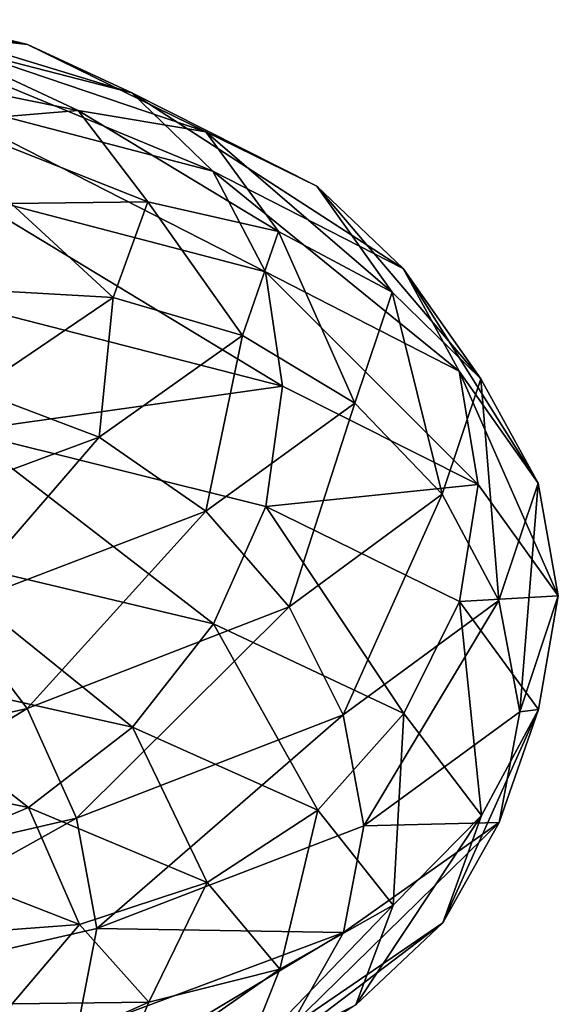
# Model space of a CAD drawing. Header units: metres. Extents: x -109 to 109, y -432 to 89.
# Tile 234 of 256: x 16 to 19, y -130 to -124. Entities that reach past the tile are written whole.
import ezdxf

# ---------------------------------------------------------------- set-up
doc = ezdxf.new("R2010")
doc.units = ezdxf.units.M
doc.layers.add('solid_506360_24502164_01', color=7, linetype='CONTINUOUS')

msp = doc.modelspace()

# ---------------------------------------------------------------- linework, layer by layer
at = {"layer": 'solid_506360_24502164_01'}
for points in [[(13.720885, -123.920593, 965.011353), (14.341173, -123.958328, 965.480225), (15.93978, -124.352982, 962.548584)], [(15.250349, -124.27494, 962.197021), (13.720885, -123.920593, 965.011353), (15.93978, -124.352982, 962.548584)], [(14.341173, -123.958328, 965.480225), (14.880011, -124.203278, 965.966858), (16.538681, -124.629486, 962.932739)], [(15.93978, -124.352982, 962.548584), (14.341173, -123.958328, 965.480225), (16.538681, -124.629486, 962.932739)], [(14.880011, -124.203278, 965.966858), (15.299235, -124.633415, 966.434021), (17.004639, -125.080154, 963.319519)], [(16.538681, -124.629486, 962.932739), (14.880011, -124.203278, 965.966858), (17.004639, -125.080154, 963.319519)], [(14.530426, -124.387627, 961.903809), (15.250349, -124.27494, 962.197021), (16.231333, -124.732307, 959.164063)], [(15.250349, -124.27494, 962.197021), (15.93978, -124.352982, 962.548584), (16.965111, -124.855049, 959.388367)], [(16.231333, -124.732307, 959.164063), (15.250349, -124.27494, 962.197021), (16.965111, -124.855049, 959.388367)], [(15.93978, -124.352982, 962.548584), (16.538681, -124.629486, 962.932739), (17.602537, -125.166687, 959.661438)], [(16.965111, -124.855049, 959.388367), (15.93978, -124.352982, 962.548584), (17.602537, -125.166687, 959.661438)], [(15.465099, -124.795135, 959.003235), (14.530426, -124.387627, 961.903809), (16.231333, -124.732307, 959.164063)], [(15.299235, -124.633415, 966.434021), (15.570992, -125.204224, 966.843445), (17.306686, -125.659378, 963.676147)], [(17.004639, -125.080154, 963.319519), (15.299235, -124.633415, 966.434021), (17.306686, -125.659378, 963.676147)], [(16.538681, -124.629486, 962.932739), (17.004639, -125.080154, 963.319519), (18.098467, -125.640327, 959.960938)], [(17.602537, -125.166687, 959.661438), (16.538681, -124.629486, 962.932739), (18.098467, -125.640327, 959.960938)], [(15.465099, -124.795135, 959.003235), (16.231333, -124.732307, 959.164063), (16.630289, -125.256012, 956.013367)], [(16.231333, -124.732307, 959.164063), (16.965111, -124.855049, 959.388367), (17.382103, -125.426308, 956.105164)], [(16.630289, -125.256012, 956.013367), (16.231333, -124.732307, 959.164063), (17.382103, -125.426308, 956.105164)], [(15.845222, -125.265884, 955.990356), (15.465099, -124.795135, 959.003235), (16.630289, -125.256012, 956.013367)], [(16.965111, -124.855049, 959.388367), (17.602537, -125.166687, 959.661438), (18.035196, -125.775391, 956.262329)], [(17.382103, -125.426308, 956.105164), (16.965111, -124.855049, 959.388367), (18.035196, -125.775391, 956.262329)], [(17.004639, -125.080154, 963.319519), (17.306686, -125.659378, 963.676147), (18.419943, -126.229172, 960.260071)], [(18.098467, -125.640327, 959.960938), (17.004639, -125.080154, 963.319519), (18.419943, -126.229172, 960.260071)], [(17.602537, -125.166687, 959.661438), (18.098467, -125.640327, 959.960938), (18.543316, -126.273643, 956.470764)], [(18.035196, -125.775391, 956.262329), (17.602537, -125.166687, 959.661438), (18.543316, -126.273643, 956.470764)], [(15.570992, -125.204224, 966.843445), (15.650784, -125.866089, 967.181885), (17.403696, -126.316177, 963.993713)], [(17.306686, -125.659378, 963.676147), (15.570992, -125.204224, 966.843445), (17.403696, -126.316177, 963.993713)], [(15.656022, -125.76165, 952.965942), (15.845222, -125.265884, 955.990356), (16.431715, -125.805923, 952.850708)], [(15.845222, -125.265884, 955.990356), (16.630289, -125.256012, 956.013367), (16.431715, -125.805923, 952.850708)], [(16.431715, -125.805923, 952.850708), (16.630289, -125.256012, 956.013367), (17.174553, -126.02491, 952.809448)], [(16.630289, -125.256012, 956.013367), (17.382103, -125.426308, 956.105164), (17.174553, -126.02491, 952.809448)], [(17.174553, -126.02491, 952.809448), (17.382103, -125.426308, 956.105164), (17.819847, -126.412422, 952.850281)], [(17.382103, -125.426308, 956.105164), (18.035196, -125.775391, 956.262329), (17.819847, -126.412422, 952.850281)], [(17.306686, -125.659378, 963.676147), (17.403696, -126.316177, 963.993713), (18.527864, -126.880089, 960.560181)], [(18.419943, -126.229172, 960.260071), (17.306686, -125.659378, 963.676147), (18.527864, -126.880089, 960.560181)], [(18.098467, -125.640327, 959.960938), (18.419943, -126.229172, 960.260071), (18.872694, -126.872963, 956.7099)], [(18.543316, -126.273643, 956.470764), (18.098467, -125.640327, 959.960938), (18.872694, -126.872963, 956.7099)], [(15.656022, -125.76165, 952.965942), (16.431715, -125.805923, 952.850708), (15.643344, -126.340973, 949.780334)], [(17.819847, -126.412422, 952.850281), (18.035196, -125.775391, 956.262329), (18.321899, -126.936035, 952.967346)], [(18.035196, -125.775391, 956.262329), (18.543316, -126.273643, 956.470764), (18.321899, -126.936035, 952.967346)], [(15.643344, -126.340973, 949.780334), (16.431715, -125.805923, 952.850708), (16.350542, -126.608047, 949.610352)], [(16.431715, -125.805923, 952.850708), (17.174553, -126.02491, 952.809448), (16.350542, -126.608047, 949.610352)], [(17.403696, -126.316177, 963.993713), (15.650784, -125.866089, 967.181885), (15.572681, -126.573914, 967.342529)], [(16.350542, -126.608047, 949.610352), (17.174553, -126.02491, 952.809448), (16.964876, -127.033569, 949.538635)], [(17.174553, -126.02491, 952.809448), (17.819847, -126.412422, 952.850281), (16.964876, -127.033569, 949.538635)], [(18.419943, -126.229172, 960.260071), (18.527864, -126.880089, 960.560181), (18.988956, -127.519493, 956.983765)], [(18.872694, -126.872963, 956.7099), (18.419943, -126.229172, 960.260071), (18.988956, -127.519493, 956.983765)], [(18.321899, -126.936035, 952.967346), (18.543316, -126.273643, 956.470764), (18.647345, -127.546295, 953.146118)], [(18.543316, -126.273643, 956.470764), (18.872694, -126.872963, 956.7099), (18.647345, -127.546295, 953.146118)], [(15.643344, -126.340973, 949.780334), (16.350542, -126.608047, 949.610352), (14.939651, -127.132027, 946.61499)], [(17.403696, -126.316177, 963.993713), (15.572681, -126.573914, 967.342529), (17.308565, -127.007256, 964.171814)], [(18.527864, -126.880089, 960.560181), (17.403696, -126.316177, 963.993713), (17.308565, -127.007256, 964.171814)], [(16.964876, -127.033569, 949.538635), (17.819847, -126.412422, 952.850281), (17.442841, -127.582352, 949.5672)], [(17.819847, -126.412422, 952.850281), (18.321899, -126.936035, 952.967346), (17.442841, -127.582352, 949.5672)], [(15.572681, -126.573914, 967.342529), (15.302378, -127.274788, 967.396301), (17.008131, -127.680099, 964.275574)], [(17.308565, -127.007256, 964.171814), (15.572681, -126.573914, 967.342529), (17.008131, -127.680099, 964.275574)], [(14.939651, -127.132027, 946.61499), (16.350542, -126.608047, 949.610352), (15.500975, -127.593712, 946.438477)], [(16.350542, -126.608047, 949.610352), (16.964876, -127.033569, 949.538635), (15.500975, -127.593712, 946.438477)], [(18.647345, -127.546295, 953.146118), (18.872694, -126.872963, 956.7099), (18.768082, -128.186859, 953.40387)], [(18.872694, -126.872963, 956.7099), (18.988956, -127.519493, 956.983765), (18.768082, -128.186859, 953.40387)], [(18.527864, -126.880089, 960.560181), (17.308565, -127.007256, 964.171814), (18.421944, -127.55352, 960.751526)], [(18.988956, -127.519493, 956.983765), (18.527864, -126.880089, 960.560181), (18.421944, -127.55352, 960.751526)], [(17.442841, -127.582352, 949.5672), (18.321899, -126.936035, 952.967346), (17.752672, -128.203568, 949.687561)], [(18.321899, -126.936035, 952.967346), (18.647345, -127.546295, 953.146118), (17.752672, -128.203568, 949.687561)], [(15.500975, -127.593712, 946.438477), (16.964876, -127.033569, 949.538635), (15.937695, -128.166504, 946.384766)], [(16.964876, -127.033569, 949.538635), (17.442841, -127.582352, 949.5672), (15.937695, -128.166504, 946.384766)], [(17.308565, -127.007256, 964.171814), (17.008131, -127.680099, 964.275574), (18.102182, -128.195602, 960.909119)], [(18.421944, -127.55352, 960.751526), (17.308565, -127.007256, 964.171814), (18.102182, -128.195602, 960.909119)], [(15.302378, -127.274788, 967.396301), (14.884355, -127.90538, 967.315613), (16.54351, -128.274933, 964.273193)], [(17.008131, -127.680099, 964.275574), (15.302378, -127.274788, 967.396301), (16.54351, -128.274933, 964.273193)], [(17.752672, -128.203568, 949.687561), (18.647345, -127.546295, 953.146118), (17.870974, -128.841599, 949.913818)], [(18.647345, -127.546295, 953.146118), (18.768082, -128.186859, 953.40387), (17.870974, -128.841599, 949.913818)], [(18.421944, -127.55352, 960.751526), (18.102182, -128.195602, 960.909119), (18.547123, -128.782501, 957.410217)], [(18.988956, -127.519493, 956.983765), (18.421944, -127.55352, 960.751526), (18.874743, -128.172867, 957.196594)], [(18.874743, -128.172867, 957.196594), (18.421944, -127.55352, 960.751526), (18.547123, -128.782501, 957.410217)], [(18.768082, -128.186859, 953.40387), (18.988956, -127.519493, 956.983765), (18.874743, -128.172867, 957.196594)], [(15.500975, -127.593712, 946.438477), (15.937695, -128.166504, 946.384766), (13.859879, -128.644699, 943.524536)], [(15.937695, -128.166504, 946.384766), (17.442841, -127.582352, 949.5672), (16.220791, -128.798294, 946.450806)], [(17.442841, -127.582352, 949.5672), (17.752672, -128.203568, 949.687561), (16.220791, -128.798294, 946.450806)], [(17.008131, -127.680099, 964.275574), (16.54351, -128.274933, 964.273193), (17.607676, -128.751038, 960.991455)], [(18.102182, -128.195602, 960.909119), (17.008131, -127.680099, 964.275574), (17.607676, -128.751038, 960.991455)], [(14.884355, -127.90538, 967.315613), (14.346457, -128.407028, 967.100952), (15.945654, -128.735779, 964.160156)], [(16.54351, -128.274933, 964.273193), (14.884355, -127.90538, 967.315613), (15.945654, -128.735779, 964.160156)], [(13.859879, -128.644699, 943.524536), (15.937695, -128.166504, 946.384766), (14.106068, -129.286224, 943.542358)], [(15.937695, -128.166504, 946.384766), (16.220791, -128.798294, 946.450806), (14.106068, -129.286224, 943.542358)], [(18.874743, -128.172867, 957.196594), (18.547123, -128.782501, 957.410217), (18.325663, -129.398285, 953.897583)], [(18.64937, -128.821655, 953.62793), (18.874743, -128.172867, 957.196594), (18.325663, -129.398285, 953.897583)], [(18.768082, -128.186859, 953.40387), (18.874743, -128.172867, 957.196594), (18.64937, -128.821655, 953.62793)], [(16.220791, -128.798294, 946.450806), (17.752672, -128.203568, 949.687561), (16.338766, -129.431488, 946.662964)], [(17.752672, -128.203568, 949.687561), (17.870974, -128.841599, 949.913818), (16.338766, -129.431488, 946.662964)], [(18.102182, -128.195602, 960.909119), (17.607676, -128.751038, 960.991455), (18.040462, -129.296249, 957.580627)], [(17.870974, -128.841599, 949.913818), (18.768082, -128.186859, 953.40387), (18.64937, -128.821655, 953.62793)], [(18.547123, -128.782501, 957.410217), (18.102182, -128.195602, 960.909119), (18.040462, -129.296249, 957.580627)], [(16.54351, -128.274933, 964.273193), (15.945654, -128.735779, 964.160156), (16.971363, -129.166809, 960.988403)], [(17.607676, -128.751038, 960.991455), (16.54351, -128.274933, 964.273193), (16.971363, -129.166809, 960.988403)], [(15.945654, -128.735779, 964.160156), (14.346457, -128.407028, 967.100952), (15.256776, -129.024338, 963.94342)], [(15.945654, -128.735779, 964.160156), (15.256776, -129.024338, 963.94342), (16.238173, -129.40773, 960.898987)], [(16.971363, -129.166809, 960.988403), (15.945654, -128.735779, 964.160156), (16.238173, -129.40773, 960.898987)], [(14.106068, -129.286224, 943.542358), (16.220791, -128.798294, 946.450806), (14.211454, -129.917969, 943.727417)], [(16.220791, -128.798294, 946.450806), (16.338766, -129.431488, 946.662964), (14.211454, -129.917969, 943.727417)], [(17.607676, -128.751038, 960.991455), (16.971363, -129.166809, 960.988403), (17.388508, -129.66423, 957.691956)], [(18.040462, -129.296249, 957.580627), (17.607676, -128.751038, 960.991455), (17.388508, -129.66423, 957.691956)], [(18.547123, -128.782501, 957.410217), (18.040462, -129.296249, 957.580627), (17.82505, -129.869568, 954.156372)], [(18.325663, -129.398285, 953.897583), (18.547123, -128.782501, 957.410217), (17.82505, -129.869568, 954.156372)], [(16.338766, -129.431488, 946.662964), (17.870974, -128.841599, 949.913818), (17.754599, -129.455124, 950.16449)], [(18.64937, -128.821655, 953.62793), (18.325663, -129.398285, 953.897583), (17.446423, -129.999374, 950.488403)], [(17.754599, -129.455124, 950.16449), (18.64937, -128.821655, 953.62793), (17.446423, -129.999374, 950.488403)], [(17.870974, -128.841599, 949.913818), (18.64937, -128.821655, 953.62793), (17.754599, -129.455124, 950.16449)], [(16.238173, -129.40773, 960.898987), (15.256776, -129.024338, 963.94342), (15.471939, -129.466599, 960.736633)], [(16.971363, -129.166809, 960.988403), (16.238173, -129.40773, 960.898987), (16.637297, -129.854568, 957.735168)], [(17.388508, -129.66423, 957.691956), (16.971363, -129.166809, 960.988403), (16.637297, -129.854568, 957.735168)], [(18.040462, -129.296249, 957.580627), (17.388508, -129.66423, 957.691956), (17.180882, -130.188751, 954.382446)], [(17.82505, -129.869568, 954.156372), (18.040462, -129.296249, 957.580627), (17.180882, -130.188751, 954.382446)], [(16.238173, -129.40773, 960.898987), (15.471939, -129.466599, 960.736633), (15.85223, -129.863876, 957.711914)], [(16.637297, -129.854568, 957.735168), (16.238173, -129.40773, 960.898987), (15.85223, -129.863876, 957.711914)], [(18.325663, -129.398285, 953.897583), (17.82505, -129.869568, 954.156372), (16.96983, -130.428864, 950.832703)], [(17.446423, -129.999374, 950.488403), (18.325663, -129.398285, 953.897583), (16.96983, -130.428864, 950.832703)], [(14.211454, -129.917969, 943.727417), (16.338766, -129.431488, 946.662964), (16.222551, -130.027573, 946.923401)], [(17.754599, -129.455124, 950.16449), (17.446423, -129.999374, 950.488403), (15.940968, -130.541214, 947.297852)], [(16.222551, -130.027573, 946.923401), (17.754599, -129.455124, 950.16449), (15.940968, -130.541214, 947.297852)], [(16.338766, -129.431488, 946.662964), (17.754599, -129.455124, 950.16449), (16.222551, -130.027573, 946.923401)], [(17.388508, -129.66423, 957.691956), (16.637297, -129.854568, 957.735168), (16.438639, -130.327332, 954.558716)], [(17.180882, -130.188751, 954.382446), (17.388508, -129.66423, 957.691956), (16.438639, -130.327332, 954.558716)], [(16.637297, -129.854568, 957.735168), (15.85223, -129.863876, 957.711914), (15.662947, -130.285889, 954.675049)], [(16.438639, -130.327332, 954.558716), (16.637297, -129.854568, 957.735168), (15.662947, -130.285889, 954.675049)]]:
    msp.add_3dface(points, dxfattribs=at)

doc.saveas('drawing.dxf')
